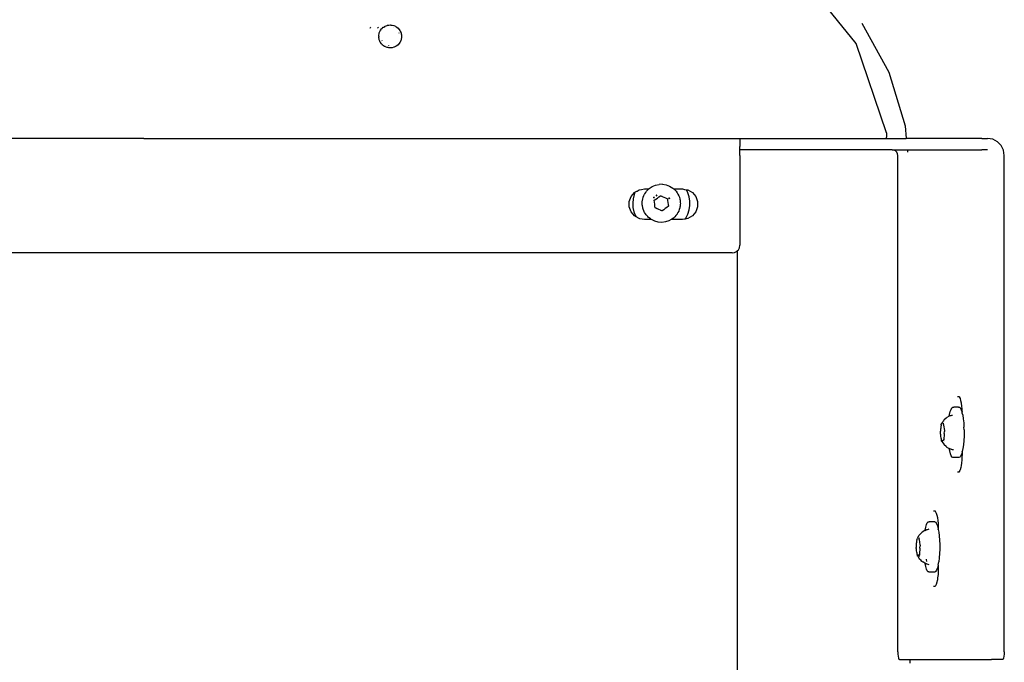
# Model space of a CAD drawing. Extents: x -1681 to 1519, y -1242 to 981.
# Tile 25 of 28: x 622 to 880, y 380 to 549. Entities that reach past the tile are written whole.
import ezdxf

# ---------------------------------------------------------------- set-up
doc = ezdxf.new("R2010")
doc.units = 0
doc.layers.get('0').update_dxf_attribs({"linetype": 'CONTINUOUS'})

msp = doc.modelspace()

# ---------------------------------------------------------------- linework, layer by layer
for p, q in [((840.8, 542.54), (825.19, 561.71)), ((713.56, 546.52), (713.63, 546.7)), ((713.63, 546.7), (713.68, 546.81)), ((715.49, 546.52), (715.59, 546.7)), ((715.59, 546.7), (715.69, 546.81)), ((716.87, 546.66), (716.78, 546.59)), ((716.9, 546.7), (716.87, 546.66)), ((716.9, 546.7), (716.95, 546.74)), ((716.95, 546.74), (717.03, 546.81)), ((717.03, 546.81), (717.07, 546.81)), ((717.07, 546.81), (717.35, 546.99)), ((717.35, 546.99), (717.39, 547.02)), ((717.39, 547.02), (717.42, 547.03)), ((717.42, 547.03), (717.96, 547.24)), ((717.96, 547.24), (718.11, 547.27)), ((718.11, 547.27), (718.16, 547.29)), ((718.16, 547.29), (718.22, 547.29)), ((718.22, 547.29), (718.4, 547.33)), ((718.4, 547.33), (718.84, 547.35)), ((718.84, 547.35), (718.93, 547.34)), ((718.93, 547.34), (718.98, 547.34)), ((718.98, 547.34), (719.04, 547.33)), ((719.04, 547.33), (719.28, 547.31)), ((719.28, 547.31), (719.7, 547.2)), ((719.54, 546.69), (719.57, 546.68)), ((719.7, 547.2), (719.78, 547.17)), ((719.75, 547.18), (719.78, 547.17)), ((719.78, 547.17), (719.82, 547.15)), ((720.11, 547.03), (719.82, 547.15)), ((720.11, 547.03), (720.23, 546.96)), ((720.23, 546.96), (720.49, 546.8)), ((720.49, 546.8), (720.54, 546.77)), ((720.54, 546.77), (720.83, 546.52)), ((842.27, 547.78), (849.32, 534.95)), ((715.44, 546.52), (715.49, 546.52)), ((715.78, 544.35), (715.77, 544.13)), ((715.87, 543.55), (715.77, 544.13)), ((715.78, 544.35), (715.79, 544.72)), ((715.79, 544.72), (715.86, 545.05)), ((715.86, 545.05), (715.88, 545.17)), ((715.88, 545.17), (715.9, 545.21)), ((715.9, 545.21), (715.92, 545.29)), ((715.92, 545.29), (716.15, 545.83)), ((716.15, 545.83), (716.19, 545.88)), ((716.19, 545.88), (716.21, 545.92)), ((716.24, 545.96), (716.21, 545.92)), ((716.24, 545.96), (716.49, 546.31)), ((716.49, 546.31), (716.65, 546.46)), ((716.7, 546.59), (716.64, 546.52)), ((716.65, 546.46), (716.64, 546.52)), ((716.64, 546.52), (716.71, 546.52)), ((716.78, 546.59), (716.7, 546.59)), ((716.71, 546.52), (716.73, 546.54)), ((716.73, 546.54), (716.78, 546.59)), ((720.83, 546.52), (720.86, 546.49)), ((720.86, 546.49), (721.07, 546.26)), ((721.07, 546.26), (721.1, 546.24)), ((721.09, 545.17), (721.08, 545.2)), ((721.1, 546.24), (721.13, 546.2)), ((721.13, 546.2), (721.3, 545.94)), ((721.3, 545.94), (721.37, 545.83)), ((721.37, 545.83), (721.49, 545.59)), ((721.49, 545.59), (721.52, 545.54)), ((721.52, 545.54), (721.53, 545.5)), ((721.53, 545.5), (721.56, 545.43)), ((721.56, 545.43), (721.63, 545.19)), ((721.63, 545.19), (721.69, 545.01)), ((721.69, 545.01), (721.72, 544.81)), ((721.72, 544.81), (721.74, 544.75)), ((721.74, 544.75), (721.74, 544.7)), ((721.74, 544.7), (721.76, 544.57)), ((721.76, 544.13), (721.74, 543.99)), ((721.76, 544.57), (721.76, 544.34)), ((721.76, 544.34), (721.76, 544.13)), ((715.89, 543.49), (715.87, 543.55)), ((716.02, 543.13), (715.89, 543.49)), ((716.18, 542.84), (716.02, 543.13)), ((716.2, 542.8), (716.18, 542.84)), ((716.23, 542.74), (716.2, 542.8)), ((716.49, 542.39), (716.23, 542.74)), ((716.67, 542.21), (716.49, 542.39)), ((716.61, 543.25), (716.63, 543.2)), ((716.8, 542.08), (716.67, 542.21)), ((717.06, 541.89), (716.8, 542.08)), ((717.16, 541.82), (717.06, 541.89)), ((717.32, 541.73), (717.16, 541.82)), ((717.38, 541.69), (717.32, 541.73)), ((717.43, 541.67), (717.38, 541.69)), ((717.55, 541.61), (717.43, 541.67)), ((717.96, 541.46), (717.55, 541.61)), ((718.09, 541.43), (717.96, 541.46)), ((718.32, 541.93), (718.35, 541.92)), ((719.71, 541.5), (719.28, 541.39)), ((719.76, 541.52), (719.71, 541.5)), ((719.8, 541.54), (719.76, 541.52)), ((719.95, 541.6), (719.8, 541.54)), ((720.11, 541.67), (719.95, 541.6)), ((720.19, 541.71), (720.11, 541.67)), ((720.49, 541.9), (720.19, 541.71)), ((720.84, 542.19), (720.49, 541.9)), ((721.05, 542.42), (720.84, 542.19)), ((721.09, 542.45), (721.05, 542.42)), ((721.13, 542.5), (721.09, 542.45)), ((721.29, 542.74), (721.13, 542.5)), ((721.37, 542.87), (721.29, 542.74)), ((721.48, 543.09), (721.37, 542.87)), ((721.51, 543.15), (721.48, 543.09)), ((721.52, 543.19), (721.51, 543.15)), ((721.56, 543.27), (721.52, 543.19)), ((721.63, 543.49), (721.56, 543.27)), ((721.69, 543.69), (721.63, 543.49)), ((721.72, 543.87), (721.69, 543.69)), ((721.73, 543.93), (721.72, 543.87)), ((721.74, 543.99), (721.73, 543.93)), ((848.76, 519.13), (840.8, 542.54)), ((718.14, 541.41), (718.09, 541.43)), ((718.21, 541.41), (718.14, 541.41)), ((718.4, 541.37), (718.21, 541.41)), ((718.84, 541.35), (718.4, 541.37)), ((718.92, 541.36), (718.84, 541.35)), ((718.96, 541.36), (718.92, 541.36)), ((719.02, 541.37), (718.96, 541.36)), ((719.28, 541.39), (719.02, 541.37)), ((849.32, 534.95), (853.61, 520.95)), ((853.61, 520.95), (853.93, 517.63)), ((848.76, 519.13), (848.76, 518.67)), ((848.76, 518.67), (848.76, 518.25)), ((848.76, 518.25), (848.76, 517.92)), ((654.26, 517.63), (-816.74, 517.63)), ((654.26, 517.63), (810.33, 517.63)), ((810.33, 517.63), (810.42, 517.63)), ((810.33, 517.63), (810.33, 517.41)), ((810.33, 517.41), (810.33, 516.77)), ((810.33, 516.77), (810.33, 516.47)), ((810.33, 516.47), (810.33, 515.78)), ((810.33, 515.78), (810.33, 515.48)), ((810.42, 517.63), (810.67, 517.63)), ((810.67, 517.63), (811.08, 517.63)), ((811.08, 517.63), (811.59, 517.63)), ((811.59, 517.63), (848.76, 517.63)), ((848.76, 517.71), (848.76, 517.92)), ((848.76, 517.71), (848.76, 517.63)), ((848.76, 517.63), (853.93, 517.63)), ((856.53, 517.63), (853.93, 517.63)), ((858.36, 517.63), (856.53, 517.63)), ((871.65, 517.63), (858.36, 517.63)), ((873.71, 517.63), (871.65, 517.63)), ((873.71, 517.63), (875.18, 517.63)), ((876.54, 517.41), (875.18, 517.63)), ((877.77, 516.77), (876.54, 517.41)), ((878.74, 515.78), (877.77, 516.77)), ((879.37, 514.52), (878.74, 515.78)), ((810.33, 514.85), (810.33, 515.48)), ((810.33, 514.63), (810.33, 514.85)), ((810.33, 514.63), (810.42, 514.63)), ((810.33, 514.63), (810.33, 514.52)), ((810.33, 513.13), (810.33, 514.52)), ((810.33, 513.13), (810.33, 489.63)), ((810.67, 514.63), (810.42, 514.63)), ((811.08, 514.63), (810.67, 514.63)), ((811.59, 514.63), (811.08, 514.63)), ((850.23, 514.63), (811.59, 514.63)), ((850.68, 514.56), (850.23, 514.63)), ((850.23, 514.63), (873.71, 514.63)), ((851.09, 514.35), (850.68, 514.56)), ((851.42, 514.01), (851.09, 514.35)), ((851.63, 513.6), (851.42, 514.01)), ((851.7, 513.13), (851.63, 513.6)), ((851.7, 383.13), (851.7, 513.13)), ((854.25, 514.35), (854.28, 514.01)), ((875.18, 514.63), (873.71, 514.63)), ((879.58, 513.13), (879.37, 514.52)), ((879.58, 509.98), (879.58, 513.13)), ((879.58, 507.71), (879.58, 509.98)), ((787.36, 505.02), (788.24, 505.39)), ((788.24, 505.39), (789.17, 505.6)), ((790.12, 505.62), (789.17, 505.6)), ((790.12, 505.62), (791.05, 505.46)), ((791.05, 505.46), (791.95, 505.13)), ((879.58, 491.38), (879.58, 507.71)), ((781.86, 502.38), (782.76, 503.45)), ((782.62, 502.92), (782.36, 501.8)), ((782.86, 503.51), (782.62, 502.92)), ((782.76, 503.45), (782.86, 503.51)), ((782.86, 503.51), (783.37, 503.8)), ((783.37, 503.8), (783.44, 503.84)), ((783.44, 503.84), (783.96, 504.14)), ((783.96, 504.14), (784.62, 504.26)), ((784.62, 504.26), (785.33, 504.38)), ((785.23, 502.68), (785.38, 503.02)), ((785.33, 504.38), (785.54, 504.38)), ((785.38, 503.02), (785.42, 503.08)), ((785.42, 503.08), (785.68, 503.47)), ((785.54, 504.38), (786.03, 504.38)), ((785.68, 503.47), (785.91, 503.81)), ((785.91, 503.81), (785.96, 503.86)), ((785.96, 503.86), (786.27, 504.17)), ((786.03, 504.38), (786.48, 504.38)), ((786.27, 504.17), (786.48, 504.38)), ((786.48, 504.38), (786.58, 504.48)), ((786.58, 504.48), (787.36, 505.02)), ((788.46, 502.75), (788.52, 502.8)), ((788.52, 502.8), (788.64, 502.85)), ((788.52, 502.8), (788.65, 502.83)), ((791.95, 505.13), (792.76, 504.64)), ((792.76, 504.64), (793.04, 504.38)), ((793.04, 504.38), (793.48, 504.38)), ((793.04, 504.38), (793.31, 504.14)), ((793.31, 504.14), (793.46, 504)), ((793.46, 504), (793.62, 503.79)), ((793.48, 504.38), (794.35, 504.38)), ((793.62, 503.79), (793.9, 503.41)), ((793.9, 503.41), (794.03, 503.24)), ((794.03, 503.24), (794.13, 503.03)), ((794.13, 503.03), (794.34, 502.61)), ((794.35, 504.38), (795.33, 504.38)), ((795.33, 504.38), (795.87, 504.29)), ((795.87, 504.29), (795.97, 504.27)), ((795.97, 504.27), (796.34, 504.2)), ((796.73, 503.41), (796.34, 504.2)), ((796.34, 504.2), (796.7, 504.14)), ((796.7, 504.14), (797.9, 503.45)), ((797.08, 502.32), (796.73, 503.41)), ((797.9, 503.45), (798.79, 502.38)), ((781.39, 501.08), (781.86, 502.38)), ((781.39, 499.69), (781.39, 501.08)), ((782.36, 501.8), (782.27, 500.66)), ((782.27, 500.66), (782.35, 499.51)), ((784.78, 500.44), (784.79, 500.89)), ((784.78, 500.27), (784.78, 500.44)), ((784.83, 499.98), (784.78, 500.27)), ((784.79, 500.89), (784.8, 501.22)), ((784.8, 501.22), (784.83, 501.36)), ((784.83, 501.36), (784.93, 501.82)), ((784.93, 501.82), (785, 502.15)), ((785, 502.15), (785.04, 502.25)), ((785.04, 502.25), (785.23, 502.68)), ((787.78, 502.1), (787.85, 502.24)), ((787.84, 502.05), (787.88, 502.11)), ((787.84, 502.05), (787.88, 502.06)), ((787.85, 502.24), (788, 502.36)), ((787.88, 502.11), (787.99, 502.23)), ((787.88, 502.06), (787.88, 502.11)), ((787.93, 501.47), (788.32, 501.71)), ((787.93, 501.42), (787.93, 501.47)), ((787.99, 500.93), (787.93, 501.42)), ((788.05, 500.41), (787.99, 500.93)), ((788.11, 499.92), (788.05, 500.41)), ((788.32, 501.71), (788.73, 502.02)), ((788.4, 502.59), (788.59, 502.72)), ((788.46, 502.75), (788.45, 502.71)), ((788.59, 502.72), (788.68, 502.76)), ((788.73, 502.02), (789.13, 502.32)), ((789.13, 502.32), (789.53, 502.62)), ((789.53, 502.62), (789.62, 502.58)), ((789.62, 502.58), (789.66, 502.56)), ((789.66, 502.56), (789.82, 502.49)), ((789.82, 502.49), (789.9, 502.49)), ((789.95, 502.49), (789.9, 502.49)), ((789.98, 502.42), (789.95, 502.49)), ((789.98, 502.42), (790.45, 502.23)), ((790.45, 502.23), (790.91, 502.03)), ((790.91, 502.03), (791.37, 501.83)), ((791.37, 501.83), (791.43, 501.34)), ((791.43, 501.34), (791.49, 500.84)), ((791.49, 500.84), (791.55, 500.34)), ((791.55, 500.34), (791.61, 499.85)), ((791.68, 502.07), (791.75, 501.98)), ((791.8, 502.04), (791.74, 502.11)), ((791.75, 501.98), (791.81, 501.88)), ((791.76, 502.13), (791.8, 502.04)), ((791.82, 502.02), (791.8, 502.04)), ((791.93, 501.88), (791.82, 502.02)), ((791.93, 501.88), (791.92, 501.83)), ((791.96, 501.81), (791.93, 501.88)), ((794.34, 502.61), (794.45, 502.39)), ((794.45, 502.39), (794.5, 502.2)), ((794.5, 502.2), (794.62, 501.74)), ((794.62, 501.74), (794.7, 501.47)), ((794.7, 501.47), (794.71, 501.28)), ((794.75, 500.36), (794.7, 499.92)), ((794.71, 501.28), (794.74, 500.83)), ((794.74, 500.83), (794.77, 500.52)), ((794.77, 500.52), (794.75, 500.36)), ((797.25, 501.18), (797.08, 502.32)), ((797.24, 500.03), (797.25, 501.18)), ((798.79, 502.38), (799.27, 501.08)), ((799.27, 501.08), (799.27, 499.69)), ((781.86, 498.38), (781.39, 499.69)), ((782.76, 497.32), (781.86, 498.38)), ((782.35, 499.51), (782.61, 498.39)), ((782.61, 498.39), (783.03, 497.33)), ((784.9, 499.54), (784.83, 499.98)), ((784.94, 499.33), (784.9, 499.54)), ((785.03, 499.08), (784.94, 499.33)), ((785.2, 498.64), (785.03, 499.08)), ((785.27, 498.44), (785.2, 498.64)), ((785.39, 498.24), (785.27, 498.44)), ((785.64, 497.84), (785.39, 498.24)), ((785.77, 497.63), (785.64, 497.84)), ((785.9, 497.49), (785.77, 497.63)), ((788.17, 499.43), (788.11, 499.92)), ((788.31, 499.37), (788.17, 499.43)), ((788.37, 499.34), (788.31, 499.37)), ((788.4, 499.33), (788.37, 499.34)), ((788.49, 499.29), (788.4, 499.33)), ((788.57, 499.22), (788.49, 499.29)), ((788.62, 499.24), (788.57, 499.22)), ((789.09, 499.04), (788.62, 499.24)), ((789.55, 498.84), (789.09, 499.04)), ((789.55, 498.84), (789.55, 498.79)), ((789.63, 498.78), (789.55, 498.79)), ((789.69, 498.78), (789.63, 498.78)), ((789.88, 498.7), (789.69, 498.78)), ((789.95, 498.67), (789.88, 498.7)), ((789.99, 498.64), (789.95, 498.67)), ((790.4, 498.94), (789.99, 498.64)), ((790.81, 499.25), (790.4, 498.94)), ((791.21, 499.55), (790.81, 499.25)), ((791.61, 499.85), (791.21, 499.55)), ((793.88, 497.79), (793.58, 497.43)), ((793.91, 497.84), (793.88, 497.79)), ((794.1, 498.18), (793.91, 497.84)), ((794.32, 498.59), (794.1, 498.18)), ((794.37, 498.67), (794.32, 498.59)), ((794.47, 499.01), (794.37, 498.67)), ((794.62, 499.46), (794.47, 499.01)), ((794.65, 499.58), (794.62, 499.46)), ((794.7, 499.92), (794.65, 499.58)), ((796.2, 496.78), (796.71, 497.8)), ((796.71, 497.8), (797.06, 498.9)), ((797.06, 498.9), (797.24, 500.03)), ((798.79, 498.38), (797.9, 497.32)), ((799.27, 499.69), (798.79, 498.38)), ((783.19, 497.07), (782.76, 497.32)), ((783.03, 497.33), (783.19, 497.07)), ((783.96, 496.62), (783.19, 497.07)), ((783.99, 496.62), (783.96, 496.62)), ((784.13, 496.59), (783.99, 496.62)), ((785.33, 496.38), (784.13, 496.59)), ((785.37, 496.37), (785.33, 496.38)), ((786.29, 496.38), (785.37, 496.37)), ((786.22, 497.14), (785.9, 497.49)), ((786.41, 496.93), (786.22, 497.14)), ((786.77, 496.38), (786.29, 496.38)), ((786.56, 496.81), (786.41, 496.93)), ((786.92, 496.55), (786.56, 496.81)), ((787.14, 496.38), (786.77, 496.38)), ((787.14, 496.38), (786.92, 496.55)), ((787.17, 496.36), (787.14, 496.38)), ((788.03, 495.94), (787.17, 496.36)), ((788.95, 495.7), (788.03, 495.94)), ((789.89, 495.63), (788.95, 495.7)), ((790.84, 495.75), (789.89, 495.63)), ((791.74, 496.04), (790.84, 495.75)), ((792.37, 496.38), (791.74, 496.04)), ((792.56, 496.49), (792.37, 496.38)), ((792.62, 496.38), (792.37, 496.38)), ((792.92, 496.78), (792.56, 496.49)), ((793.34, 496.38), (792.62, 496.38)), ((793.27, 497.07), (792.92, 496.78)), ((793.31, 497.1), (793.27, 497.07)), ((793.58, 497.43), (793.31, 497.1)), ((793.76, 496.38), (793.34, 496.38)), ((794.87, 496.38), (793.76, 496.38)), ((795.33, 496.38), (794.87, 496.38)), ((796.01, 496.5), (795.33, 496.38)), ((796.01, 496.5), (796.2, 496.78)), ((796.7, 496.62), (796.01, 496.5)), ((797.9, 497.32), (796.7, 496.62)), ((879.58, 489.84), (879.58, 491.38)), ((808.33, 487.63), (-970.8, 487.63)), ((808.33, 487.63), (808.95, 487.73)), ((808.95, 487.73), (809.5, 488.01)), ((809.5, 488.01), (809.76, 488.27)), ((809.76, 488.27), (809.95, 488.46)), ((809.76, 272.99), (809.76, 488.27)), ((809.95, 488.46), (810.23, 489.01)), ((810.23, 489.01), (810.33, 489.63)), ((879.58, 479.94), (879.58, 489.84)), ((879.58, 467.86), (879.58, 479.94)), ((879.58, 466.08), (879.58, 467.86)), ((879.58, 447.68), (879.58, 466.08)), ((867.32, 450.06), (867.68, 450.06)), ((867.68, 450.06), (867.73, 449.96)), ((867.73, 449.96), (868.02, 449.46)), ((868.02, 449.46), (868.14, 448.97)), ((868.14, 448.97), (868.3, 448.35)), ((865.25, 445.3), (865.44, 446.06)), ((865.44, 446.06), (865.65, 446.64)), ((865.65, 446.64), (865.88, 447.03)), ((865.88, 447.03), (866.12, 447.22)), ((866.12, 447.22), (866.37, 447.19)), ((866.44, 447.22), (866.37, 447.19)), ((866.57, 447.22), (866.44, 447.22)), ((867.59, 447.22), (866.57, 447.22)), ((867.59, 447.22), (867.84, 447.19)), ((867.84, 447.19), (868.08, 446.95)), ((868.08, 446.95), (868.14, 446.84)), ((868.14, 446.84), (868.31, 446.51)), ((868.3, 448.35), (868.41, 447.42)), ((868.31, 446.51), (868.33, 446.45)), ((868.33, 446.45), (868.51, 445.88)), ((868.41, 447.42), (868.48, 446.84)), ((868.48, 446.84), (868.49, 446.45)), ((868.49, 446.45), (868.51, 445.88)), ((879.58, 445.66), (879.58, 447.68)), ((863.55, 443.46), (863.57, 443.52)), ((863.63, 443.58), (863.57, 443.52)), ((863.67, 443.64), (863.63, 443.58)), ((863.67, 443.64), (863.71, 443.78)), ((863.71, 443.78), (863.85, 443.89)), ((864.34, 444.38), (863.85, 443.89)), ((864.51, 444.52), (864.34, 444.38)), ((865.18, 444.9), (864.51, 444.52)), ((865.18, 444.9), (865.25, 445.3)), ((865.31, 444.97), (865.18, 444.9)), ((865.31, 444.97), (865.4, 445)), ((865.4, 445), (865.59, 445.05)), ((865.59, 445.05), (865.67, 445.07)), ((865.67, 445.07), (865.84, 445.11)), ((865.84, 445.11), (865.87, 445.12)), ((865.87, 445.12), (866.06, 445.17)), ((868.59, 445.55), (868.51, 445.88)), ((868.59, 445.55), (868.7, 445.09)), ((868.7, 445.09), (868.85, 444.15)), ((868.85, 444.15), (868.96, 443.09)), ((879.58, 445.04), (879.58, 445.66)), ((879.58, 443.83), (879.58, 445.04)), ((879.58, 442.17), (879.58, 443.83)), ((862.86, 440.4), (862.91, 440.95)), ((862.9, 441.56), (862.87, 440.99)), ((862.87, 440.99), (862.91, 440.95)), ((862.94, 441.61), (862.9, 441.56)), ((862.94, 441.61), (862.97, 441.64)), ((863.04, 442.52), (862.96, 442.08)), ((862.96, 442.08), (862.97, 441.64)), ((863.04, 442.52), (863.09, 442.65)), ((863.09, 442.65), (863.19, 442.95)), ((863.19, 442.95), (863.31, 443.11)), ((863.31, 443.11), (863.42, 443.29)), ((863.42, 443.29), (863.46, 443.33)), ((863.46, 443.33), (863.55, 443.46)), ((863.62, 443.02), (863.6, 442.9)), ((863.63, 442.73), (863.6, 442.9)), ((863.64, 442.65), (863.63, 442.73)), ((863.64, 442.65), (863.66, 442.55)), ((863.66, 442.55), (863.89, 441.14)), ((863.89, 441.11), (863.89, 441.14)), ((863.89, 441.11), (863.95, 441)), ((863.95, 441), (863.9, 440.86)), ((868.96, 443.09), (869.03, 441.96)), ((869.04, 441.27), (869.03, 441.96)), ((869.04, 441.27), (869.06, 440.78)), ((879.58, 440.26), (879.58, 442.17)), ((862.89, 440.27), (862.86, 440.4)), ((862.87, 440.15), (862.89, 440.27)), ((862.87, 440.15), (862.91, 439.59)), ((862.91, 439.59), (862.97, 439.09)), ((862.97, 439.09), (863.02, 439.03)), ((863.02, 439.03), (863.04, 438.95)), ((863.04, 438.95), (863.06, 438.67)), ((863.06, 438.67), (863.11, 438.59)), ((863.16, 438.36), (863.11, 438.59)), ((863.21, 438.27), (863.16, 438.36)), ((863.29, 438.36), (863.26, 438.3)), ((863.29, 438.36), (863.34, 438.35)), ((863.68, 438.59), (863.34, 438.35)), ((863.75, 438.61), (863.68, 438.59)), ((863.84, 440.19), (863.72, 438.75)), ((863.72, 438.75), (863.75, 438.61)), ((863.85, 440.27), (863.84, 440.19)), ((863.86, 440.36), (863.85, 440.27)), ((863.86, 440.36), (863.9, 440.86)), ((868.98, 438.45), (868.88, 437.38)), ((869.04, 439.6), (868.98, 438.45)), ((869.06, 440.78), (869.04, 439.6)), ((879.58, 439.77), (879.58, 440.26)), ((879.58, 438.35), (879.58, 439.77)), ((879.58, 436.66), (879.58, 438.35)), ((863.26, 438.3), (863.21, 438.27)), ((863.26, 438.22), (863.21, 438.27)), ((863.26, 438.22), (863.31, 438.22)), ((863.31, 438.22), (863.33, 438.14)), ((863.33, 438.14), (863.71, 437.49)), ((863.85, 437.37), (863.71, 437.49)), ((864.34, 436.88), (863.85, 437.37)), ((864.03, 438.24), (863.97, 438.26)), ((864.34, 436.88), (864.41, 436.83)), ((864.41, 436.83), (864.48, 436.77)), ((864.48, 436.77), (864.51, 436.75)), ((864.64, 436.67), (864.51, 436.75)), ((864.75, 436.61), (864.64, 436.67)), ((865.18, 436.36), (864.75, 436.61)), ((865.29, 435.76), (865.18, 436.36)), ((865.3, 436.29), (865.18, 436.36)), ((865.49, 435.04), (865.29, 435.76)), ((865.36, 436.28), (865.3, 436.29)), ((865.47, 436.25), (865.36, 436.28)), ((865.61, 436.21), (865.47, 436.25)), ((865.8, 436.16), (865.61, 436.21)), ((865.84, 436.15), (865.8, 436.16)), ((865.87, 436.14), (865.84, 436.15)), ((866.06, 436.09), (865.87, 436.14)), ((866.27, 436.04), (866.06, 436.09)), ((868.74, 436.4), (868.56, 435.57)), ((868.88, 437.38), (868.74, 436.4)), ((879.58, 435.42), (879.58, 436.66)), ((865.71, 434.51), (865.49, 435.04)), ((865.94, 434.17), (865.71, 434.51)), ((866.11, 434.08), (865.94, 434.17)), ((866.14, 434.06), (866.11, 434.08)), ((866.19, 434.03), (866.14, 434.06)), ((866.5, 434.03), (866.19, 434.03)), ((867.65, 434.03), (866.5, 434.03)), ((867.9, 434.11), (867.65, 434.03)), ((868.01, 434.25), (867.9, 434.11)), ((868.14, 434.4), (868.01, 434.25)), ((868.36, 434.89), (868.14, 434.4)), ((868.43, 435.13), (868.36, 434.89)), ((868.48, 433.42), (868.37, 432.53)), ((868.54, 435.49), (868.43, 435.13)), ((868.5, 433.97), (868.48, 433.42)), ((868.54, 435.13), (868.5, 433.97)), ((868.54, 435.49), (868.56, 435.57)), ((868.54, 435.49), (868.54, 435.13)), ((879.58, 434.76), (879.58, 435.42)), ((879.58, 419), (879.58, 434.76)), ((867.92, 430.63), (867.68, 430.21)), ((868.02, 430.8), (867.92, 430.63)), ((868.17, 431.41), (868.02, 430.8)), ((868.3, 431.92), (868.17, 431.41)), ((868.37, 432.53), (868.3, 431.92)), ((867.68, 430.21), (867.32, 430.21)), ((861.08, 420.06), (861.26, 420.06)), ((861.26, 420.06), (861.44, 420.06)), ((861.44, 420.06), (861.5, 419.96)), ((861.5, 419.96), (861.78, 419.46)), ((861.78, 419.46), (861.9, 418.97)), ((861.9, 418.97), (862.06, 418.35)), ((862.06, 418.35), (862.17, 417.42)), ((879.58, 418.32), (879.58, 419)), ((879.58, 417.09), (879.58, 418.32)), ((858.82, 414.98), (859, 415.8)), ((859, 415.8), (859.21, 416.45)), ((859.21, 416.45), (859.43, 416.91)), ((859.43, 415.11), (859.39, 415.1)), ((859.43, 416.91), (859.67, 417.17)), ((859.63, 415.17), (859.43, 415.11)), ((859.83, 415.23), (859.63, 415.17)), ((859.67, 417.17), (859.92, 417.22)), ((860.25, 417.22), (859.92, 417.22)), ((860.33, 417.22), (860.25, 417.22)), ((861.39, 417.22), (860.33, 417.22)), ((861.39, 417.22), (861.63, 417.06)), ((861.63, 417.06), (861.77, 416.84)), ((861.77, 416.84), (861.87, 416.7)), ((861.87, 416.7), (862.08, 416.14)), ((862.08, 416.14), (862.19, 415.71)), ((862.17, 417.42), (862.24, 416.84)), ((862.19, 415.71), (862.27, 415.4)), ((862.24, 416.84), (862.28, 415.65)), ((862.28, 415.65), (862.27, 415.4)), ((862.27, 415.4), (862.3, 415.27)), ((862.31, 415.17), (862.3, 415.27)), ((862.31, 415.17), (862.44, 414.5)), ((879.58, 415.48), (879.58, 417.09)), ((879.59, 413.66), (879.58, 415.48)), ((856.69, 412.56), (856.6, 412.13)), ((856.69, 412.56), (856.73, 412.71)), ((856.84, 412.98), (856.73, 412.71)), ((856.96, 413.11), (856.84, 412.98)), ((856.96, 413.11), (857.29, 413.7)), ((857.27, 412.99), (857.25, 412.88)), ((857.27, 412.75), (857.25, 412.88)), ((857.28, 412.69), (857.27, 412.75)), ((857.29, 412.58), (857.28, 412.69)), ((857.44, 413.87), (857.29, 413.7)), ((857.29, 412.58), (857.51, 411.18)), ((858.09, 414.49), (857.44, 413.87)), ((858.81, 414.91), (858.09, 414.49)), ((858.81, 414.91), (858.82, 414.98)), ((858.85, 414.93), (858.81, 414.91)), ((858.85, 414.93), (859.06, 414.96)), ((859.13, 415.02), (859.06, 414.96)), ((859.24, 415.05), (859.13, 415.02)), ((859.39, 415.1), (859.24, 415.05)), ((862.44, 414.5), (862.56, 413.49)), ((862.56, 413.49), (862.65, 412.38)), ((879.58, 406.93), (879.59, 413.66)), ((856.51, 411.05), (856.5, 410.46)), ((856.53, 410.33), (856.5, 410.46)), ((856.54, 411.62), (856.51, 411.05)), ((856.51, 410.21), (856.53, 410.33)), ((856.51, 410.21), (856.54, 409.65)), ((856.54, 411.62), (856.56, 411.65)), ((856.6, 412.13), (856.56, 411.65)), ((857.49, 410.25), (857.36, 408.81)), ((857.47, 410.42), (857.54, 410.8)), ((857.5, 410.33), (857.47, 410.42)), ((857.49, 410.25), (857.5, 410.33)), ((857.53, 411.05), (857.51, 411.18)), ((857.53, 411.05), (857.59, 410.94)), ((857.59, 410.94), (857.54, 410.8)), ((862.65, 412.38), (862.69, 411.21)), ((862.69, 410.03), (862.65, 408.87)), ((862.69, 411.21), (862.69, 410.03)), ((856.54, 409.65), (856.6, 409.14)), ((856.6, 409.14), (856.65, 409.12)), ((856.65, 409.12), (856.66, 409.04)), ((856.66, 409.04), (856.7, 408.98)), ((856.7, 408.98), (856.69, 408.71)), ((856.69, 408.71), (856.73, 408.64)), ((856.73, 408.64), (856.79, 408.39)), ((856.84, 408.29), (856.79, 408.39)), ((856.89, 408.23), (856.84, 408.29)), ((856.87, 408.29), (856.84, 408.29)), ((856.92, 408.33), (856.87, 408.29)), ((856.96, 408.15), (856.89, 408.23)), ((857, 408.38), (856.92, 408.33)), ((856.96, 408.15), (857.13, 407.83)), ((857.31, 408.56), (857, 408.38)), ((857.13, 407.83), (857.26, 407.63)), ((857.2, 408.29), (857.27, 408.27)), ((857.4, 407.42), (857.26, 407.63)), ((857.27, 408.27), (857.49, 408.27)), ((857.38, 408.57), (857.31, 408.56)), ((857.36, 408.81), (857.35, 408.71)), ((857.35, 408.71), (857.38, 408.57)), ((857.79, 407.05), (857.4, 407.42)), ((857.7, 408.27), (857.74, 408.27)), ((859.21, 407.25), (859.18, 407.4)), ((862.56, 407.76), (862.43, 406.75)), ((862.65, 408.87), (862.56, 407.76)), ((858.01, 406.83), (857.79, 407.05)), ((858.04, 406.81), (858.01, 406.83)), ((858.04, 406.81), (858.22, 406.74)), ((858.81, 406.37), (858.22, 406.74)), ((858.82, 406.3), (858.81, 406.37)), ((858.85, 406.35), (858.81, 406.37)), ((859, 405.48), (858.82, 406.3)), ((859.01, 406.29), (858.85, 406.35)), ((859.21, 404.82), (859, 405.48)), ((859.01, 406.29), (859.1, 406.26)), ((859.1, 406.26), (859.25, 406.21)), ((859.22, 407.2), (859.21, 407.25)), ((859.43, 404.36), (859.21, 404.82)), ((859.31, 406.88), (859.22, 407.2)), ((859.25, 406.21), (859.34, 406.18)), ((859.33, 406.81), (859.31, 406.88)), ((859.34, 406.18), (859.55, 406.12)), ((859.55, 406.12), (859.58, 406.11)), ((859.58, 406.11), (859.78, 406.05)), ((862.08, 405.13), (861.86, 404.56)), ((862.27, 405.86), (862.08, 405.13)), ((862.3, 405.13), (862.26, 403.97)), ((862.27, 405.86), (862.43, 406.75)), ((862.27, 405.86), (862.3, 405.13)), ((879.58, 405.11), (879.58, 406.93)), ((879.58, 403.49), (879.58, 405.11)), ((859.67, 404.09), (859.43, 404.36)), ((859.81, 404.06), (859.67, 404.09)), ((859.86, 404.05), (859.81, 404.06)), ((859.92, 404.04), (859.86, 404.05)), ((860.26, 404.04), (859.92, 404.04)), ((861.38, 404.04), (860.26, 404.04)), ((861.63, 404.2), (861.38, 404.04)), ((861.69, 404.29), (861.63, 404.2)), ((861.86, 404.56), (861.69, 404.29)), ((862.13, 402.53), (862.06, 401.92)), ((862.24, 403.42), (862.13, 402.53)), ((862.26, 403.97), (862.24, 403.42)), ((879.58, 402.25), (879.58, 403.49)), ((879.58, 401.55), (879.58, 402.25)), ((861.44, 400.21), (861.08, 400.21)), ((861.68, 400.63), (861.44, 400.21)), ((861.78, 400.8), (861.68, 400.63)), ((861.9, 401.42), (861.78, 400.8)), ((862.02, 401.78), (861.9, 401.42)), ((862.06, 401.92), (862.02, 401.78)), ((879.58, 383.13), (879.58, 401.55)), ((851.7, 383.13), (851.72, 382.51)), ((851.72, 382.51), (851.78, 381.96)), ((851.78, 381.96), (851.87, 381.51)), ((879.5, 381.96), (879.41, 381.51)), ((879.56, 382.51), (879.5, 381.96)), ((879.58, 383.13), (879.56, 382.51)), ((851.87, 381.51), (851.99, 381.23)), ((851.99, 381.23), (852.11, 381.13)), ((852.11, 381.13), (854.95, 381.13)), ((854.95, 380.63), (854.95, 381.13)), ((854.95, 381.13), (862.62, 381.13)), ((854.95, 380.13), (854.95, 380.63)), ((862.62, 381.13), (866.57, 381.13)), ((866.57, 381.13), (872.68, 381.13)), ((872.68, 381.13), (876.23, 381.13)), ((879.17, 381.13), (876.23, 381.13)), ((879.3, 381.23), (879.17, 381.13)), ((879.41, 381.51), (879.3, 381.23))]:
    msp.add_line(p, q)

doc.saveas('drawing.dxf')
